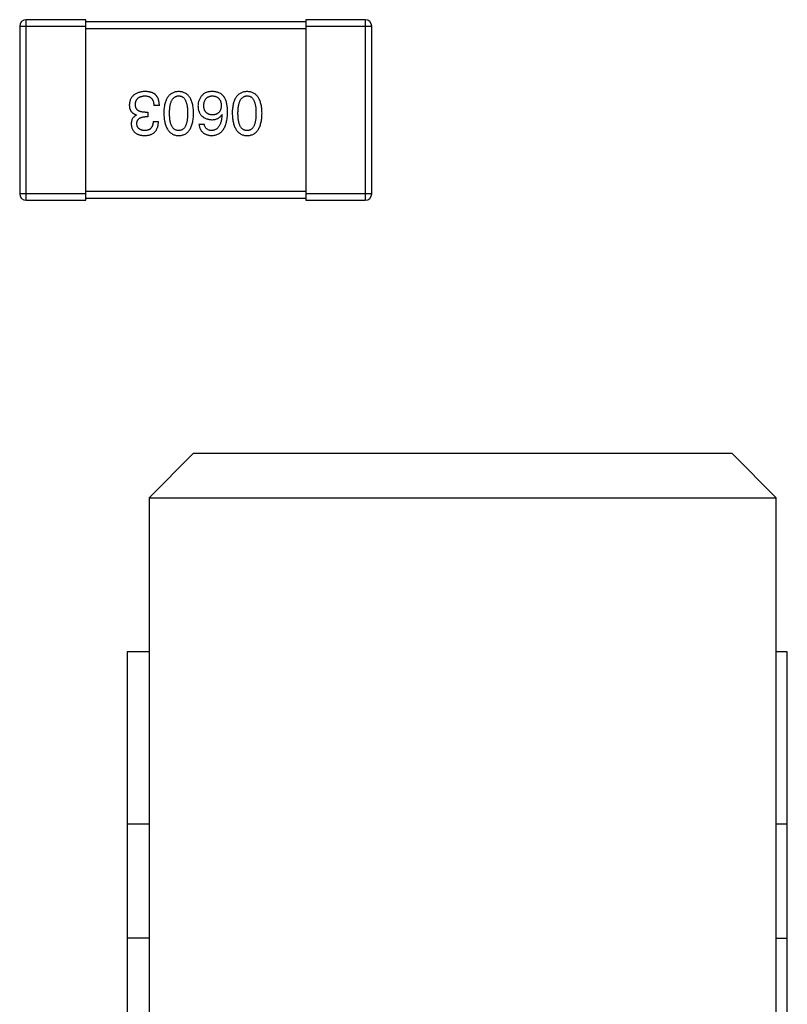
# Model space of a CAD drawing. Header units: millimetres. Extents: x 134 to 283, y 142 to 332.
# Tile 115 of 145: x 193.89 to 197.38, y 281.53 to 286. Entities that reach past the tile are written whole.
import ezdxf

# ---------------------------------------------------------------- set-up
doc = ezdxf.new("R2010")
doc.units = ezdxf.units.MM
doc.header["$LTSCALE"] = 0.1
doc.layers.get('0').update_dxf_attribs({"linetype": 'CONTINUOUS'})

msp = doc.modelspace()

# ---------------------------------------------------------------- linework, layer by layer
at = {"color": 7, "linetype": 'Continuous'}
for p, q in [((193.8936, 285.9696), (194.1936, 285.9696)), ((193.8936, 285.9696), (193.8936, 285.2096)), ((194.1936, 285.9996), (193.9236, 285.9996)), ((193.9236, 285.1796), (193.9236, 285.9996)), ((194.1936, 285.1796), (194.1936, 285.9996)), ((195.1936, 285.9896), (194.1936, 285.9896)), ((194.1936, 285.9596), (195.1936, 285.9596)), ((195.4636, 285.9996), (195.1936, 285.9996)), ((195.1936, 285.9996), (195.1936, 285.1796)), ((195.1936, 285.9696), (195.4936, 285.9696)), ((195.4636, 285.9996), (195.4636, 285.1796)), ((195.4936, 285.2096), (195.4936, 285.9696)), ((194.5284, 285.6099), (194.5032, 285.6099)), ((194.4245, 285.5662), (194.4245, 285.5673)), ((194.4759, 285.5586), (194.4628, 285.5586)), ((194.4639, 285.5793), (194.4759, 285.5793)), ((194.4759, 285.5793), (194.4759, 285.5586)), ((194.8119, 285.5695), (194.813, 285.5684)), ((194.4999, 285.5378), (194.524, 285.5378)), ((194.7081, 285.5258), (194.7321, 285.5258)), ((194.1936, 285.2096), (193.8936, 285.2096)), ((195.1936, 285.2196), (194.1936, 285.2196)), ((195.4936, 285.2096), (195.1936, 285.2096)), ((193.9236, 285.1796), (194.1936, 285.1796)), ((194.1936, 285.1896), (195.1936, 285.1896)), ((195.1936, 285.1796), (195.4636, 285.1796)), ((194.6813, 284.0294), (194.4813, 283.8294)), ((197.1313, 284.0294), (194.6813, 284.0294)), ((197.3313, 283.8294), (197.1313, 284.0294)), ((194.4813, 283.8294), (197.3313, 283.8294)), ((194.4813, 283.8294), (194.4813, 279.4356)), ((197.3313, 281.2294), (197.3313, 283.8294)), ((194.4813, 283.1294), (194.3813, 283.1294)), ((194.3813, 283.1294), (194.3813, 279.3779)), ((197.3813, 283.1294), (197.3313, 283.1294)), ((197.3813, 262.5294), (197.3813, 283.1294)), ((194.3813, 282.3494), (194.4813, 282.3494)), ((197.3313, 282.3494), (197.3813, 282.3494)), ((194.4813, 281.8294), (194.3813, 281.8294)), ((197.3313, 281.8294), (197.3813, 281.8294))]:
    msp.add_line(p, q, dxfattribs=at)
for centre, start, end in [((193.9236, 285.9696), 90, 180), ((195.4636, 285.9696), 0, 90), ((193.9236, 285.2096), 180, 270), ((195.4636, 285.2096), 270, 0)]:
    msp.add_arc(centre, 0.03, start, end, dxfattribs=at)
for points, knots in [([(194.4628, 285.6733), (194.46, 285.6732), (194.4547, 285.673), (194.447, 285.672), (194.4397, 285.6706), (194.433, 285.6688), (194.4268, 285.6666), (194.4211, 285.6638), (194.4158, 285.6607), (194.4111, 285.657), (194.4069, 285.653), (194.4032, 285.6484), (194.4, 285.6435), (194.3973, 285.638), (194.3951, 285.6322), (194.3935, 285.6259), (194.3923, 285.6192), (194.3919, 285.6145), (194.3917, 285.6121)], [0, 0, 0, 0, 0.078078, 0.151942, 0.221594, 0.28726, 0.350176, 0.409768, 0.467648, 0.523784, 0.578904, 0.634014, 0.689819, 0.746826, 0.805875, 0.867063, 0.931764, 1, 1, 1, 1]), ([(194.4191, 285.6154), (194.4192, 285.6169), (194.4194, 285.6197), (194.4201, 285.6238), (194.4211, 285.6277), (194.4225, 285.6313), (194.4241, 285.6346), (194.426, 285.6377), (194.4283, 285.6405), (194.4308, 285.6431), (194.4336, 285.6453), (194.4368, 285.6473), (194.4402, 285.6491), (194.4439, 285.6505), (194.4479, 285.6517), (194.4523, 285.6526), (194.4569, 285.6533), (194.4601, 285.6535), (194.4617, 285.6537)], [0, 0, 0, 0, 0.068514, 0.133941, 0.195994, 0.255362, 0.312994, 0.369441, 0.424687, 0.480522, 0.537148, 0.594801, 0.654411, 0.716817, 0.781981, 0.850498, 0.923306, 1, 1, 1, 1]), ([(194.4617, 285.6537), (194.4633, 285.6536), (194.4665, 285.6536), (194.4711, 285.653), (194.4754, 285.6522), (194.4794, 285.651), (194.4831, 285.6495), (194.4865, 285.6476), (194.4896, 285.6453), (194.4924, 285.6428), (194.4948, 285.6398), (194.4969, 285.6366), (194.4988, 285.633), (194.5003, 285.629), (194.5015, 285.6247), (194.5024, 285.6201), (194.503, 285.6151), (194.5032, 285.6117), (194.5032, 285.6099)], [0, 0, 0, 0, 0.071272, 0.13882, 0.201858, 0.262757, 0.320043, 0.376709, 0.431462, 0.486034, 0.541209, 0.597703, 0.65589, 0.717768, 0.782056, 0.850407, 0.92277, 1, 1, 1, 1]), ([(194.4988, 285.6668), (194.4977, 285.6673), (194.4954, 285.6684), (194.4916, 285.6697), (194.4876, 285.6709), (194.4832, 285.6717), (194.4785, 285.6725), (194.4735, 285.673), (194.4683, 285.6732), (194.4646, 285.6733), (194.4628, 285.6733)], [0, 0, 0, 0, 0.101955, 0.208983, 0.322698, 0.44339, 0.570851, 0.70629, 0.84885, 1, 1, 1, 1]), ([(194.5284, 285.6099), (194.5283, 285.6117), (194.5282, 285.6152), (194.5277, 285.6203), (194.527, 285.6252), (194.5262, 285.6298), (194.525, 285.6342), (194.5238, 285.6384), (194.5222, 285.6423), (194.5205, 285.646), (194.5185, 285.6494), (194.5164, 285.6527), (194.514, 285.6556), (194.5114, 285.6583), (194.5086, 285.6608), (194.5055, 285.663), (194.5023, 285.6651), (194.5, 285.6662), (194.4988, 285.6668)], [0, 0, 0, 0, 0.078937, 0.154495, 0.226898, 0.296844, 0.363348, 0.427781, 0.48946, 0.549586, 0.607902, 0.664733, 0.720805, 0.776157, 0.831175, 0.886736, 0.943094, 1, 1, 1, 1]), ([(194.616, 285.6733), (194.6134, 285.6732), (194.6082, 285.673), (194.6007, 285.6717), (194.5937, 285.6697), (194.5872, 285.6669), (194.5811, 285.6634), (194.5756, 285.6591), (194.5706, 285.654), (194.5661, 285.6482), (194.5621, 285.6416), (194.5587, 285.6343), (194.5557, 285.6262), (194.5532, 285.6174), (194.5512, 285.6079), (194.5497, 285.5976), (194.5487, 285.5865), (194.5484, 285.5789), (194.5483, 285.575)], [0, 0, 0, 0, 0.059134, 0.115603, 0.169236, 0.221572, 0.273254, 0.32474, 0.377319, 0.431815, 0.488555, 0.548609, 0.612242, 0.680182, 0.75251, 0.829782, 0.91231, 1, 1, 1, 1]), ([(194.5745, 285.575), (194.5745, 285.5781), (194.5746, 285.5842), (194.5751, 285.593), (194.5759, 285.6012), (194.577, 285.6088), (194.5784, 285.6159), (194.5802, 285.6223), (194.5823, 285.6281), (194.5847, 285.6334), (194.5875, 285.638), (194.5906, 285.6421), (194.594, 285.6456), (194.5978, 285.6484), (194.6019, 285.6507), (194.6063, 285.6523), (194.6111, 285.6533), (194.6144, 285.6536), (194.616, 285.6537)], [0, 0, 0, 0, 0.094834, 0.184067, 0.267029, 0.344713, 0.417334, 0.484367, 0.546941, 0.604717, 0.65953, 0.710539, 0.759381, 0.806382, 0.853027, 0.900623, 0.949121, 1, 1, 1, 1]), ([(194.6838, 285.575), (194.6837, 285.5789), (194.6834, 285.5865), (194.6824, 285.5976), (194.6809, 285.6079), (194.6789, 285.6174), (194.6764, 285.6262), (194.6734, 285.6343), (194.6699, 285.6416), (194.6659, 285.6482), (194.6615, 285.654), (194.6564, 285.6591), (194.6509, 285.6634), (194.6449, 285.6669), (194.6384, 285.6697), (194.6314, 285.6717), (194.6239, 285.673), (194.6187, 285.6732), (194.616, 285.6733)], [0, 0, 0, 0, 0.087693, 0.170223, 0.247496, 0.319826, 0.387768, 0.451403, 0.511459, 0.568358, 0.622671, 0.675251, 0.726739, 0.778422, 0.830759, 0.884394, 0.940865, 1, 1, 1, 1]), ([(194.616, 285.6537), (194.6177, 285.6536), (194.6209, 285.6535), (194.6255, 285.6526), (194.6298, 285.651), (194.6338, 285.6488), (194.6375, 285.646), (194.6408, 285.6426), (194.6438, 285.6386), (194.6465, 285.6339), (194.6489, 285.6287), (194.6509, 285.6228), (194.6526, 285.6163), (194.6541, 285.6092), (194.6551, 285.6015), (194.6559, 285.5932), (194.6564, 285.5843), (194.6564, 285.5781), (194.6565, 285.575)], [0, 0, 0, 0, 0.049766, 0.097012, 0.143225, 0.188786, 0.235079, 0.282962, 0.333687, 0.387747, 0.445963, 0.508657, 0.576545, 0.649868, 0.72822, 0.812712, 0.903543, 1, 1, 1, 1]), ([(194.7234, 285.6569), (194.7218, 285.6552), (194.7187, 285.6518), (194.7147, 285.6462), (194.7113, 285.6404), (194.7085, 285.6343), (194.7063, 285.628), (194.7048, 285.6215), (194.7039, 285.6147), (194.7038, 285.6101), (194.7037, 285.6078)], [0, 0, 0, 0, 0.129393, 0.255335, 0.378531, 0.500878, 0.622934, 0.746191, 0.87096, 1, 1, 1, 1]), ([(194.7726, 285.6733), (194.7697, 285.6734), (194.7643, 285.6735), (194.7565, 285.6728), (194.7494, 285.6717), (194.7429, 285.6699), (194.737, 285.6676), (194.7318, 285.6646), (194.7271, 285.6612), (194.7246, 285.6583), (194.7234, 285.6569)], [0, 0, 0, 0, 0.156782, 0.301945, 0.436395, 0.561474, 0.678489, 0.78853, 0.894967, 1, 1, 1, 1]), ([(194.7299, 285.6089), (194.73, 285.6106), (194.7303, 285.6139), (194.731, 285.6188), (194.7319, 285.6234), (194.7331, 285.6276), (194.7345, 285.6315), (194.7363, 285.6351), (194.7382, 285.6384), (194.7405, 285.6414), (194.7431, 285.6441), (194.7459, 285.6464), (194.7489, 285.6484), (194.7523, 285.6501), (194.7559, 285.6515), (194.7597, 285.6526), (194.7639, 285.6533), (194.7667, 285.6535), (194.7682, 285.6537)], [0, 0, 0, 0, 0.078863, 0.153308, 0.223539, 0.289857, 0.35341, 0.413572, 0.471721, 0.528235, 0.584279, 0.638781, 0.69466, 0.751251, 0.809198, 0.869697, 0.933318, 1, 1, 1, 1]), ([(194.7682, 285.6537), (194.7698, 285.6536), (194.7729, 285.6535), (194.7774, 285.6528), (194.7816, 285.6519), (194.7855, 285.6506), (194.7892, 285.649), (194.7925, 285.647), (194.7956, 285.6448), (194.7983, 285.6422), (194.8008, 285.6393), (194.8029, 285.636), (194.8048, 285.6325), (194.8064, 285.6286), (194.8076, 285.6244), (194.8086, 285.6199), (194.8094, 285.615), (194.8096, 285.6117), (194.8097, 285.6099)], [0, 0, 0, 0, 0.070403, 0.137196, 0.200053, 0.260887, 0.31876, 0.37535, 0.430743, 0.485927, 0.541678, 0.598832, 0.657726, 0.719441, 0.783504, 0.851852, 0.923533, 1, 1, 1, 1]), ([(194.8239, 285.6471), (194.8224, 285.6491), (194.8195, 285.6531), (194.8143, 285.6582), (194.8086, 285.6627), (194.8024, 285.6664), (194.7956, 285.6693), (194.7884, 285.6714), (194.7807, 285.6729), (194.7753, 285.6732), (194.7726, 285.6733)], [0, 0, 0, 0, 0.125033, 0.246266, 0.36603, 0.485265, 0.606781, 0.732144, 0.862551, 1, 1, 1, 1]), ([(194.8381, 285.5793), (194.8381, 285.5829), (194.838, 285.5898), (194.8373, 285.5998), (194.8363, 285.6092), (194.8347, 285.618), (194.8327, 285.6262), (194.8303, 285.6338), (194.8274, 285.6407), (194.8251, 285.645), (194.8239, 285.6471)], [0, 0, 0, 0, 0.151498, 0.29521, 0.430242, 0.557137, 0.677306, 0.790845, 0.898111, 1, 1, 1, 1]), ([(194.9269, 285.6733), (194.9242, 285.6732), (194.9191, 285.673), (194.9116, 285.6717), (194.9046, 285.6697), (194.898, 285.6669), (194.892, 285.6634), (194.8865, 285.6591), (194.8815, 285.654), (194.877, 285.6482), (194.873, 285.6416), (194.8695, 285.6343), (194.8665, 285.6262), (194.8641, 285.6174), (194.862, 285.6079), (194.8606, 285.5976), (194.8595, 285.5865), (194.8593, 285.5789), (194.8591, 285.575)], [0, 0, 0, 0, 0.059134, 0.115603, 0.169236, 0.221572, 0.273254, 0.32474, 0.377319, 0.431815, 0.488555, 0.548609, 0.612242, 0.680182, 0.75251, 0.829782, 0.91231, 1, 1, 1, 1]), ([(194.8854, 285.575), (194.8854, 285.5781), (194.8855, 285.5842), (194.8859, 285.593), (194.8867, 285.6012), (194.8879, 285.6088), (194.8893, 285.6159), (194.8911, 285.6223), (194.8932, 285.6281), (194.8956, 285.6334), (194.8984, 285.638), (194.9015, 285.6421), (194.9049, 285.6456), (194.9087, 285.6484), (194.9128, 285.6507), (194.9172, 285.6523), (194.9219, 285.6533), (194.9252, 285.6536), (194.9269, 285.6537)], [0, 0, 0, 0, 0.094834, 0.184067, 0.267029, 0.344713, 0.417334, 0.484367, 0.546941, 0.604717, 0.65953, 0.710539, 0.759381, 0.806382, 0.853027, 0.900623, 0.949121, 1, 1, 1, 1]), ([(194.9947, 285.575), (194.9945, 285.5789), (194.9943, 285.5865), (194.9932, 285.5976), (194.9918, 285.6079), (194.9897, 285.6174), (194.9873, 285.6262), (194.9843, 285.6343), (194.9808, 285.6416), (194.9768, 285.6482), (194.9723, 285.654), (194.9673, 285.6591), (194.9618, 285.6634), (194.9558, 285.6669), (194.9492, 285.6697), (194.9422, 285.6717), (194.9347, 285.673), (194.9295, 285.6732), (194.9269, 285.6733)], [0, 0, 0, 0, 0.087693, 0.170223, 0.247496, 0.319826, 0.387768, 0.451403, 0.511459, 0.568358, 0.622671, 0.675251, 0.726739, 0.778422, 0.830759, 0.884394, 0.940865, 1, 1, 1, 1]), ([(194.9269, 285.6537), (194.9285, 285.6536), (194.9317, 285.6535), (194.9364, 285.6526), (194.9407, 285.651), (194.9447, 285.6488), (194.9483, 285.646), (194.9517, 285.6426), (194.9547, 285.6386), (194.9574, 285.6339), (194.9597, 285.6287), (194.9618, 285.6228), (194.9635, 285.6163), (194.9649, 285.6092), (194.966, 285.6015), (194.9667, 285.5932), (194.9673, 285.5843), (194.9673, 285.5781), (194.9673, 285.575)], [0, 0, 0, 0, 0.049766, 0.097012, 0.143225, 0.188786, 0.235079, 0.282962, 0.333687, 0.387747, 0.445963, 0.508657, 0.576545, 0.649868, 0.72822, 0.812712, 0.903543, 1, 1, 1, 1]), ([(194.3917, 285.6121), (194.3918, 285.6107), (194.3918, 285.6079), (194.3922, 285.6038), (194.3928, 285.5999), (194.3938, 285.5963), (194.3949, 285.5927), (194.3963, 285.5894), (194.398, 285.5863), (194.3999, 285.5834), (194.4021, 285.5807), (194.4045, 285.5782), (194.4072, 285.5759), (194.4102, 285.5737), (194.4134, 285.5718), (194.4169, 285.5701), (194.4206, 285.5686), (194.4232, 285.5678), (194.4245, 285.5673)], [0, 0, 0, 0, 0.071215, 0.138707, 0.20396, 0.266995, 0.327734, 0.387609, 0.445602, 0.503345, 0.561136, 0.618597, 0.677672, 0.738255, 0.799989, 0.863961, 0.930555, 1, 1, 1, 1]), ([(194.4639, 285.5793), (194.4621, 285.5794), (194.4586, 285.5794), (194.4535, 285.5799), (194.4487, 285.5805), (194.4444, 285.5815), (194.4403, 285.5828), (194.4366, 285.5843), (194.4332, 285.5862), (194.4303, 285.5883), (194.4276, 285.5907), (194.4253, 285.5934), (194.4234, 285.5964), (194.4218, 285.5996), (194.4206, 285.6032), (194.4197, 285.607), (194.4191, 285.6111), (194.4191, 285.6139), (194.4191, 285.6154)], [0, 0, 0, 0, 0.082495, 0.159728, 0.232496, 0.300725, 0.365163, 0.425859, 0.483728, 0.538892, 0.592921, 0.646195, 0.699968, 0.754746, 0.811387, 0.870806, 0.933482, 1, 1, 1, 1]), ([(194.7037, 285.6078), (194.7038, 285.6054), (194.7041, 285.6008), (194.7051, 285.5942), (194.7065, 285.588), (194.7083, 285.5822), (194.7106, 285.5768), (194.7134, 285.5718), (194.7166, 285.5673), (194.7203, 285.5632), (194.7245, 285.5595), (194.729, 285.5561), (194.7341, 285.5533), (194.7396, 285.5509), (194.7456, 285.5489), (194.752, 285.5473), (194.7588, 285.5461), (194.7636, 285.5457), (194.766, 285.5455)], [0, 0, 0, 0, 0.071527, 0.139094, 0.20346, 0.264939, 0.323904, 0.381383, 0.437591, 0.493343, 0.549401, 0.606085, 0.664838, 0.725424, 0.788712, 0.855452, 0.925772, 1, 1, 1, 1]), ([(194.7693, 285.5673), (194.7678, 285.5674), (194.7648, 285.5675), (194.7606, 285.5682), (194.7566, 285.569), (194.7529, 285.5702), (194.7495, 285.5718), (194.7463, 285.5736), (194.7434, 285.5758), (194.7408, 285.5782), (194.7385, 285.581), (194.7364, 285.584), (194.7346, 285.5874), (194.7331, 285.5911), (194.7319, 285.5951), (194.7309, 285.5994), (194.7303, 285.604), (194.73, 285.6072), (194.7299, 285.6089)], [0, 0, 0, 0, 0.069884, 0.136529, 0.199638, 0.259844, 0.317774, 0.374356, 0.430026, 0.485148, 0.5409, 0.597889, 0.657472, 0.718614, 0.783613, 0.85129, 0.923712, 1, 1, 1, 1]), ([(194.8097, 285.6099), (194.8096, 285.6083), (194.8094, 285.605), (194.8087, 285.6003), (194.8077, 285.5958), (194.8064, 285.5917), (194.8049, 285.5879), (194.8031, 285.5845), (194.801, 285.5813), (194.7985, 285.5785), (194.7959, 285.576), (194.7929, 285.5738), (194.7897, 285.5718), (194.7861, 285.5703), (194.7823, 285.5691), (194.7782, 285.5681), (194.7738, 285.5675), (194.7708, 285.5674), (194.7693, 285.5673)], [0, 0, 0, 0, 0.076072, 0.148369, 0.216753, 0.281358, 0.342792, 0.401604, 0.458929, 0.514444, 0.569818, 0.625343, 0.681554, 0.739608, 0.800134, 0.863477, 0.929547, 1, 1, 1, 1]), ([(194.4245, 285.5662), (194.4226, 285.5653), (194.4189, 285.5634), (194.4139, 285.5597), (194.4098, 285.5554), (194.4063, 285.5504), (194.4037, 285.5448), (194.4018, 285.5387), (194.4007, 285.5319), (194.4005, 285.5271), (194.4005, 285.5247)], [0, 0, 0, 0, 0.125227, 0.244792, 0.361427, 0.478215, 0.59667, 0.722058, 0.856314, 1, 1, 1, 1]), ([(194.4256, 285.5269), (194.4257, 285.5281), (194.4258, 285.5305), (194.4264, 285.534), (194.4272, 285.5373), (194.4283, 285.5403), (194.4296, 285.5431), (194.4313, 285.5457), (194.4332, 285.5481), (194.4354, 285.5502), (194.4379, 285.552), (194.4407, 285.5537), (194.4437, 285.5551), (194.447, 285.5563), (194.4505, 285.5572), (194.4544, 285.5579), (194.4585, 285.5584), (194.4613, 285.5585), (194.4628, 285.5586)], [0, 0, 0, 0, 0.067741, 0.131599, 0.192143, 0.249977, 0.306453, 0.361639, 0.416449, 0.471489, 0.527582, 0.584873, 0.644974, 0.70814, 0.77492, 0.845909, 0.920585, 1, 1, 1, 1]), ([(194.5483, 285.575), (194.5484, 285.5709), (194.5488, 285.5631), (194.5499, 285.5518), (194.5515, 285.5413), (194.5536, 285.5315), (194.5561, 285.5225), (194.5591, 285.5142), (194.5627, 285.5066), (194.5667, 285.4999), (194.5712, 285.4938), (194.5761, 285.4886), (194.5816, 285.4841), (194.5876, 285.4803), (194.594, 285.4774), (194.6009, 285.4752), (194.6083, 285.4738), (194.6134, 285.4735), (194.616, 285.4733)], [0, 0, 0, 0, 0.088475, 0.171606, 0.249595, 0.322626, 0.391327, 0.455765, 0.516374, 0.573675, 0.628522, 0.681161, 0.732559, 0.783563, 0.83504, 0.887639, 0.942585, 1, 1, 1, 1]), ([(194.616, 285.4963), (194.6144, 285.4963), (194.6111, 285.4965), (194.6063, 285.4974), (194.6019, 285.4989), (194.5978, 285.5011), (194.594, 285.5039), (194.5906, 285.5073), (194.5875, 285.5114), (194.5847, 285.516), (194.5823, 285.5213), (194.5802, 285.5271), (194.5784, 285.5336), (194.577, 285.5407), (194.5759, 285.5484), (194.5751, 285.5567), (194.5746, 285.5656), (194.5745, 285.5718), (194.5745, 285.575)], [0, 0, 0, 0, 0.050604, 0.098688, 0.145699, 0.191791, 0.238625, 0.286717, 0.337546, 0.391814, 0.449755, 0.512106, 0.579685, 0.652048, 0.730262, 0.814146, 0.904281, 1, 1, 1, 1]), ([(194.616, 285.4733), (194.6187, 285.4735), (194.6239, 285.4737), (194.6314, 285.475), (194.6384, 285.4771), (194.6449, 285.4799), (194.6509, 285.4836), (194.6564, 285.4881), (194.6615, 285.4933), (194.6659, 285.4993), (194.6699, 285.5061), (194.6734, 285.5137), (194.6764, 285.522), (194.6789, 285.5311), (194.6809, 285.541), (194.6824, 285.5516), (194.6834, 285.563), (194.6837, 285.5709), (194.6838, 285.575)], [0, 0, 0, 0, 0.057911, 0.113262, 0.165956, 0.217443, 0.268511, 0.319665, 0.372, 0.426129, 0.483365, 0.543779, 0.607756, 0.676562, 0.749704, 0.827713, 0.911177, 1, 1, 1, 1]), ([(194.6565, 285.575), (194.6564, 285.5718), (194.6564, 285.5656), (194.6559, 285.5567), (194.6551, 285.5484), (194.6541, 285.5407), (194.6526, 285.5336), (194.6509, 285.5271), (194.6489, 285.5213), (194.6465, 285.516), (194.6438, 285.5114), (194.6408, 285.5073), (194.6375, 285.5039), (194.6338, 285.5011), (194.6298, 285.4989), (194.6255, 285.4974), (194.6209, 285.4965), (194.6177, 285.4963), (194.616, 285.4963)], [0, 0, 0, 0, 0.096452, 0.187278, 0.271765, 0.350519, 0.423437, 0.491321, 0.554011, 0.612224, 0.666281, 0.717003, 0.764884, 0.811423, 0.856783, 0.902993, 0.950236, 1, 1, 1, 1]), ([(194.766, 285.4733), (194.7688, 285.4735), (194.7743, 285.4738), (194.7824, 285.4753), (194.7898, 285.4776), (194.7968, 285.4806), (194.8032, 285.4845), (194.8091, 285.4892), (194.8144, 285.4947), (194.8192, 285.501), (194.8234, 285.508), (194.8271, 285.5159), (194.8303, 285.5245), (194.8329, 285.534), (194.8351, 285.5442), (194.8366, 285.5552), (194.8378, 285.567), (194.838, 285.5751), (194.8381, 285.5793)], [0, 0, 0, 0, 0.058957, 0.115262, 0.16907, 0.221312, 0.273147, 0.324961, 0.377649, 0.432026, 0.488925, 0.549039, 0.612912, 0.680653, 0.753056, 0.830314, 0.912483, 1, 1, 1, 1]), ([(194.766, 285.5455), (194.7686, 285.5455), (194.7737, 285.5456), (194.7811, 285.5468), (194.7878, 285.5487), (194.7939, 285.5513), (194.7994, 285.5547), (194.8043, 285.5589), (194.8085, 285.5638), (194.8108, 285.5676), (194.8119, 285.5695)], [0, 0, 0, 0, 0.144617, 0.279572, 0.40596, 0.526097, 0.64389, 0.760003, 0.877724, 1, 1, 1, 1]), ([(194.813, 285.5684), (194.8128, 285.5656), (194.8124, 285.5601), (194.8114, 285.5521), (194.8101, 285.5447), (194.8085, 285.5378), (194.8066, 285.5314), (194.8044, 285.5256), (194.802, 285.5202), (194.7992, 285.5154), (194.7961, 285.5112), (194.7927, 285.5074), (194.789, 285.5042), (194.7849, 285.5016), (194.7807, 285.4993), (194.776, 285.4978), (194.7711, 285.4967), (194.7677, 285.4964), (194.766, 285.4963)], [0, 0, 0, 0, 0.089218, 0.173709, 0.252753, 0.326963, 0.397099, 0.462534, 0.524018, 0.582178, 0.637235, 0.689955, 0.741228, 0.791618, 0.841661, 0.892925, 0.945259, 1, 1, 1, 1]), ([(194.8591, 285.575), (194.8593, 285.5709), (194.8597, 285.5631), (194.8608, 285.5518), (194.8624, 285.5413), (194.8644, 285.5315), (194.867, 285.5225), (194.87, 285.5142), (194.8735, 285.5066), (194.8775, 285.4999), (194.882, 285.4938), (194.887, 285.4886), (194.8925, 285.4841), (194.8984, 285.4803), (194.9049, 285.4774), (194.9118, 285.4752), (194.9192, 285.4738), (194.9243, 285.4735), (194.9269, 285.4733)], [0, 0, 0, 0, 0.088475, 0.171606, 0.249595, 0.322626, 0.391327, 0.455765, 0.516374, 0.573675, 0.628522, 0.681161, 0.732559, 0.783563, 0.83504, 0.887639, 0.942585, 1, 1, 1, 1]), ([(194.9269, 285.4963), (194.9252, 285.4963), (194.922, 285.4965), (194.9172, 285.4974), (194.9128, 285.4989), (194.9086, 285.5011), (194.9049, 285.5039), (194.9014, 285.5073), (194.8984, 285.5114), (194.8956, 285.516), (194.8932, 285.5213), (194.8911, 285.5271), (194.8893, 285.5336), (194.8879, 285.5407), (194.8867, 285.5484), (194.8859, 285.5567), (194.8855, 285.5656), (194.8854, 285.5718), (194.8854, 285.575)], [0, 0, 0, 0, 0.050604, 0.098688, 0.145699, 0.191791, 0.238625, 0.286717, 0.337546, 0.391814, 0.449755, 0.512106, 0.579685, 0.652048, 0.730262, 0.814146, 0.904281, 1, 1, 1, 1]), ([(194.9269, 285.4733), (194.9295, 285.4735), (194.9347, 285.4737), (194.9422, 285.475), (194.9492, 285.4771), (194.9558, 285.4799), (194.9618, 285.4836), (194.9673, 285.4881), (194.9723, 285.4933), (194.9768, 285.4993), (194.9808, 285.5061), (194.9843, 285.5137), (194.9873, 285.522), (194.9897, 285.5311), (194.9918, 285.541), (194.9932, 285.5516), (194.9943, 285.563), (194.9945, 285.5709), (194.9947, 285.575)], [0, 0, 0, 0, 0.057911, 0.113262, 0.165956, 0.217443, 0.268511, 0.319665, 0.372, 0.426129, 0.483365, 0.543779, 0.607756, 0.676562, 0.749704, 0.827713, 0.911177, 1, 1, 1, 1]), ([(194.9673, 285.575), (194.9673, 285.5718), (194.9673, 285.5656), (194.9668, 285.5567), (194.966, 285.5484), (194.9649, 285.5407), (194.9634, 285.5336), (194.9618, 285.5271), (194.9597, 285.5213), (194.9574, 285.516), (194.9547, 285.5114), (194.9517, 285.5073), (194.9483, 285.5039), (194.9447, 285.5011), (194.9407, 285.4989), (194.9364, 285.4974), (194.9317, 285.4965), (194.9285, 285.4963), (194.9269, 285.4963)], [0, 0, 0, 0, 0.096452, 0.187278, 0.271765, 0.350519, 0.423437, 0.491321, 0.554011, 0.612224, 0.666281, 0.717003, 0.764884, 0.811423, 0.856783, 0.902993, 0.950236, 1, 1, 1, 1]), ([(194.4005, 285.5247), (194.4007, 285.5227), (194.401, 285.5188), (194.402, 285.5132), (194.4035, 285.5079), (194.4054, 285.503), (194.4077, 285.4985), (194.4104, 285.4944), (194.4135, 285.4906), (194.4171, 285.4872), (194.4211, 285.4841), (194.4255, 285.4815), (194.4303, 285.4792), (194.4356, 285.4773), (194.4413, 285.4757), (194.4473, 285.4746), (194.4538, 285.4737), (194.4583, 285.4734), (194.4606, 285.4733)], [0, 0, 0, 0, 0.067521, 0.132139, 0.193339, 0.252064, 0.309083, 0.364848, 0.420021, 0.475612, 0.532002, 0.589602, 0.649896, 0.712634, 0.778603, 0.848416, 0.922155, 1, 1, 1, 1]), ([(194.4617, 285.4963), (194.4603, 285.4963), (194.4576, 285.4965), (194.4538, 285.497), (194.4502, 285.4977), (194.4468, 285.4985), (194.4436, 285.4997), (194.4407, 285.501), (194.4381, 285.5026), (194.4357, 285.5044), (194.4335, 285.5064), (194.4317, 285.5087), (194.43, 285.5112), (194.4286, 285.5139), (194.4275, 285.5168), (194.4266, 285.52), (194.426, 285.5234), (194.4257, 285.5257), (194.4256, 285.5269)], [0, 0, 0, 0, 0.078051, 0.151197, 0.220412, 0.286742, 0.34933, 0.409464, 0.467368, 0.52298, 0.578639, 0.633998, 0.690142, 0.746855, 0.805868, 0.867776, 0.932345, 1, 1, 1, 1]), ([(194.4606, 285.4733), (194.4631, 285.4734), (194.468, 285.4736), (194.4751, 285.4745), (194.4817, 285.4758), (194.4878, 285.4777), (194.4935, 285.48), (194.4987, 285.4828), (194.5035, 285.4861), (194.5077, 285.4899), (194.5114, 285.4942), (194.5147, 285.499), (194.5174, 285.5043), (194.5198, 285.5101), (194.5216, 285.5163), (194.5229, 285.5231), (194.5237, 285.5303), (194.5239, 285.5352), (194.524, 285.5378)], [0, 0, 0, 0, 0.073232, 0.142595, 0.207997, 0.270074, 0.329156, 0.386529, 0.441846, 0.496976, 0.551877, 0.607941, 0.665637, 0.725446, 0.788542, 0.855101, 0.925196, 1, 1, 1, 1]), ([(194.4999, 285.5378), (194.4999, 285.5361), (194.4997, 285.5329), (194.4991, 285.5282), (194.4984, 285.5238), (194.4972, 285.5197), (194.4958, 285.5159), (194.4941, 285.5125), (194.4922, 285.5094), (194.4899, 285.5066), (194.4874, 285.5041), (194.4845, 285.5021), (194.4814, 285.5002), (194.478, 285.4988), (194.4743, 285.4977), (194.4704, 285.4969), (194.4661, 285.4964), (194.4632, 285.4963), (194.4617, 285.4963)], [0, 0, 0, 0, 0.078134, 0.15164, 0.221358, 0.286689, 0.348614, 0.407697, 0.464247, 0.520153, 0.574432, 0.629291, 0.684538, 0.742032, 0.801329, 0.863637, 0.930123, 1, 1, 1, 1]), ([(194.7081, 285.5258), (194.7083, 285.5238), (194.7088, 285.5199), (194.7101, 285.5143), (194.7116, 285.509), (194.7136, 285.5041), (194.716, 285.4995), (194.7187, 285.4953), (194.7218, 285.4915), (194.7252, 285.488), (194.7291, 285.4849), (194.7332, 285.4821), (194.7378, 285.4797), (194.7428, 285.4777), (194.748, 285.4761), (194.7537, 285.4748), (194.7597, 285.4739), (194.7639, 285.4735), (194.766, 285.4733)], [0, 0, 0, 0, 0.06947, 0.136096, 0.199592, 0.260665, 0.319672, 0.377156, 0.433415, 0.489984, 0.546535, 0.604276, 0.663499, 0.725182, 0.788953, 0.855683, 0.926216, 1, 1, 1, 1]), ([(194.766, 285.4963), (194.7637, 285.4964), (194.7594, 285.4965), (194.7533, 285.4979), (194.7479, 285.5002), (194.7432, 285.5035), (194.7392, 285.5078), (194.7361, 285.5129), (194.7336, 285.519), (194.7326, 285.5235), (194.7321, 285.5258)], [0, 0, 0, 0, 0.136586, 0.261496, 0.378089, 0.490612, 0.605522, 0.725767, 0.8561, 1, 1, 1, 1])]:
    msp.add_open_spline(points, degree=3, knots=knots, dxfattribs=at)

doc.saveas('drawing.dxf')
